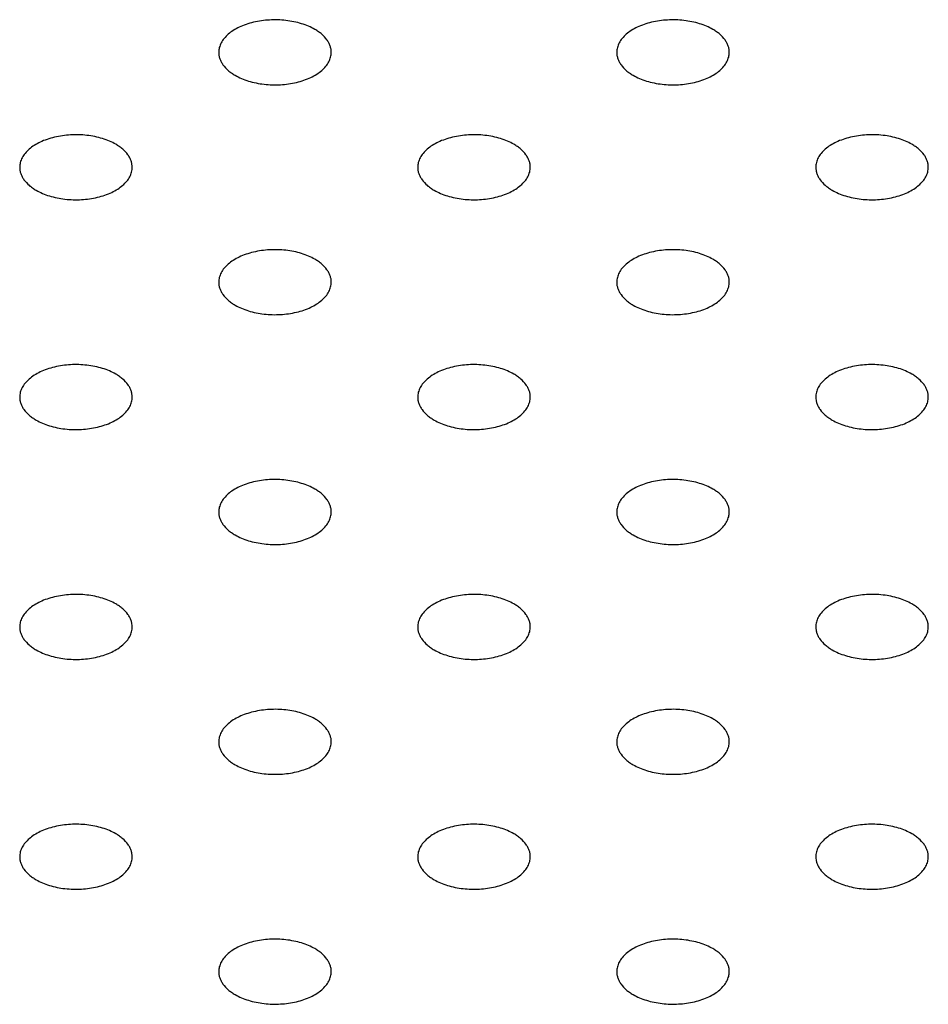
# Model space of a CAD drawing. Header units: inches. Extents: x 0 to 22, y 0 to 17.
# Tile 15 of 39: x 2.953 to 3.275, y 12.64 to 12.99. Entities that reach past the tile are written whole.
import ezdxf

# ---------------------------------------------------------------- set-up
doc = ezdxf.new("R2010")
doc.units = ezdxf.units.IN
doc.header["$LTSCALE"] = 1.21
doc.header["$MEASUREMENT"] = 0
doc.layers.get('0').update_dxf_attribs({"linetype": 'CONTINUOUS'})

msp = doc.modelspace()

# ---------------------------------------------------------------- linework, layer by layer
at = {"color": 7, "linetype": 'CONTINUOUS'}
for points, knots in [([(3.05749, 12.98623), (3.05677, 12.98664), (3.05523, 12.9874), (3.05274, 12.9883), (3.05006, 12.98898), (3.04626, 12.98959), (3.04141, 12.98972), (3.03665, 12.98905), (3.03309, 12.98803), (3.03069, 12.98706), (3.02855, 12.98589), (3.02672, 12.98456), (3.02525, 12.98308), (3.02417, 12.98149), (3.0235, 12.9798), (3.02334, 12.97863), (3.02334, 12.97806)], [0, 0, 0, 0, 0.06237, 0.128785, 0.198409, 0.270403, 0.417445, 0.561674, 0.630301, 0.695416, 0.756392, 0.812855, 0.864778, 0.912576, 0.957171, 1, 1, 1, 1]), ([(3.19891, 12.98623), (3.19819, 12.98664), (3.19665, 12.9874), (3.19417, 12.9883), (3.19148, 12.98898), (3.18769, 12.98959), (3.18283, 12.98972), (3.17807, 12.98905), (3.17451, 12.98803), (3.17211, 12.98706), (3.16997, 12.98589), (3.16815, 12.98456), (3.16667, 12.98308), (3.16559, 12.98149), (3.16492, 12.9798), (3.16477, 12.97863), (3.16477, 12.97806)], [0, 0, 0, 0, 0.06237, 0.128785, 0.198409, 0.270403, 0.417445, 0.561674, 0.630301, 0.695416, 0.756392, 0.812855, 0.864778, 0.912576, 0.957171, 1, 1, 1, 1]), ([(3.06334, 12.97806), (3.06334, 12.97844), (3.06328, 12.97921), (3.06298, 12.98034), (3.0625, 12.98145), (3.06158, 12.98291), (3.06032, 12.98425), (3.0588, 12.98542), (3.05794, 12.98597), (3.05749, 12.98623)], [0, 0, 0, 0, 0.108072, 0.218176, 0.332144, 0.451531, 0.710474, 0.851534, 1, 1, 1, 1]), ([(3.20477, 12.97806), (3.20477, 12.97844), (3.2047, 12.97921), (3.20441, 12.98034), (3.20392, 12.98145), (3.20301, 12.98291), (3.20174, 12.98425), (3.20022, 12.98542), (3.19936, 12.98597), (3.19891, 12.98623)], [0, 0, 0, 0, 0.108072, 0.218176, 0.332144, 0.451531, 0.710474, 0.851534, 1, 1, 1, 1]), ([(3.02334, 12.97806), (3.02334, 12.97768), (3.02341, 12.97692), (3.0237, 12.97579), (3.02419, 12.97468), (3.0251, 12.97321), (3.02637, 12.97188), (3.02789, 12.9707), (3.02875, 12.97016), (3.0292, 12.9699)], [0, 0, 0, 0, 0.108072, 0.218176, 0.332144, 0.451531, 0.710474, 0.851534, 1, 1, 1, 1]), ([(3.0292, 12.9699), (3.02992, 12.96948), (3.03146, 12.96872), (3.03394, 12.96782), (3.03663, 12.96714), (3.04042, 12.96654), (3.04528, 12.96641), (3.05004, 12.96708), (3.0536, 12.9681), (3.056, 12.96907), (3.05814, 12.97023), (3.05996, 12.97156), (3.06144, 12.97304), (3.06252, 12.97464), (3.06319, 12.97633), (3.06334, 12.97749), (3.06334, 12.97806)], [0, 0, 0, 0, 0.06237, 0.128785, 0.198409, 0.270403, 0.417445, 0.561674, 0.630301, 0.695416, 0.756392, 0.812855, 0.864778, 0.912576, 0.957171, 1, 1, 1, 1]), ([(3.16477, 12.97806), (3.16477, 12.97768), (3.16483, 12.97692), (3.16513, 12.97579), (3.16561, 12.97468), (3.16653, 12.97321), (3.16779, 12.97188), (3.16931, 12.9707), (3.17017, 12.97016), (3.17062, 12.9699)], [0, 0, 0, 0, 0.108072, 0.218176, 0.332144, 0.451531, 0.710474, 0.851534, 1, 1, 1, 1]), ([(3.17062, 12.9699), (3.17134, 12.96948), (3.17288, 12.96872), (3.17537, 12.96782), (3.17805, 12.96714), (3.18185, 12.96654), (3.1867, 12.96641), (3.19146, 12.96708), (3.19502, 12.9681), (3.19742, 12.96907), (3.19956, 12.97023), (3.20139, 12.97156), (3.20286, 12.97304), (3.20394, 12.97464), (3.20461, 12.97633), (3.20477, 12.97749), (3.20477, 12.97806)], [0, 0, 0, 0, 0.06237, 0.128785, 0.198409, 0.270403, 0.417445, 0.561674, 0.630301, 0.695416, 0.756392, 0.812855, 0.864778, 0.912576, 0.957171, 1, 1, 1, 1]), ([(2.98678, 12.9454), (2.98606, 12.94582), (2.98452, 12.94657), (2.98203, 12.94748), (2.97935, 12.94816), (2.97555, 12.94876), (2.9707, 12.94889), (2.96594, 12.94822), (2.96238, 12.9472), (2.95998, 12.94623), (2.95784, 12.94507), (2.95601, 12.94373), (2.95454, 12.94226), (2.95346, 12.94066), (2.95279, 12.93897), (2.95263, 12.9378), (2.95263, 12.93724)], [0, 0, 0, 0, 0.06237, 0.128785, 0.198409, 0.270403, 0.417445, 0.561674, 0.630301, 0.695416, 0.756392, 0.812855, 0.864778, 0.912576, 0.957171, 1, 1, 1, 1]), ([(3.1282, 12.9454), (3.12748, 12.94582), (3.12594, 12.94657), (3.12346, 12.94748), (3.12077, 12.94816), (3.11698, 12.94876), (3.11212, 12.94889), (3.10736, 12.94822), (3.1038, 12.9472), (3.1014, 12.94623), (3.09926, 12.94507), (3.09743, 12.94373), (3.09596, 12.94226), (3.09488, 12.94066), (3.09421, 12.93897), (3.09405, 12.9378), (3.09405, 12.93724)], [0, 0, 0, 0, 0.06237, 0.128785, 0.198409, 0.270403, 0.417445, 0.561674, 0.630301, 0.695416, 0.756392, 0.812855, 0.864778, 0.912576, 0.957171, 1, 1, 1, 1]), ([(3.26962, 12.9454), (3.2689, 12.94582), (3.26736, 12.94657), (3.26488, 12.94748), (3.26219, 12.94816), (3.2584, 12.94876), (3.25354, 12.94889), (3.24878, 12.94822), (3.24522, 12.9472), (3.24282, 12.94623), (3.24068, 12.94507), (3.23886, 12.94373), (3.23738, 12.94226), (3.2363, 12.94066), (3.23563, 12.93897), (3.23548, 12.9378), (3.23548, 12.93724)], [0, 0, 0, 0, 0.06237, 0.128785, 0.198409, 0.270403, 0.417445, 0.561674, 0.630301, 0.695416, 0.756392, 0.812855, 0.864778, 0.912576, 0.957171, 1, 1, 1, 1]), ([(2.99263, 12.93724), (2.99263, 12.93761), (2.99257, 12.93838), (2.99227, 12.93951), (2.99179, 12.94062), (2.99087, 12.94209), (2.98961, 12.94342), (2.98808, 12.9446), (2.98723, 12.94514), (2.98678, 12.9454)], [0, 0, 0, 0, 0.108072, 0.218176, 0.332144, 0.451531, 0.710474, 0.851534, 1, 1, 1, 1]), ([(3.13405, 12.93724), (3.13405, 12.93761), (3.13399, 12.93838), (3.1337, 12.93951), (3.13321, 12.94062), (3.13229, 12.94209), (3.13103, 12.94342), (3.12951, 12.9446), (3.12865, 12.94514), (3.1282, 12.9454)], [0, 0, 0, 0, 0.108072, 0.218176, 0.332144, 0.451531, 0.710474, 0.851534, 1, 1, 1, 1]), ([(3.27548, 12.93724), (3.27548, 12.93761), (3.27541, 12.93838), (3.27512, 12.93951), (3.27463, 12.94062), (3.27372, 12.94209), (3.27245, 12.94342), (3.27093, 12.9446), (3.27007, 12.94514), (3.26962, 12.9454)], [0, 0, 0, 0, 0.108072, 0.218176, 0.332144, 0.451531, 0.710474, 0.851534, 1, 1, 1, 1]), ([(2.95263, 12.93724), (2.95263, 12.93686), (2.9527, 12.93609), (2.95299, 12.93496), (2.95348, 12.93385), (2.95439, 12.93239), (2.95566, 12.93105), (2.95718, 12.92987), (2.95804, 12.92933), (2.95849, 12.92907)], [0, 0, 0, 0, 0.108072, 0.218176, 0.332144, 0.451531, 0.710474, 0.851534, 1, 1, 1, 1]), ([(2.95849, 12.92907), (2.95921, 12.92866), (2.96075, 12.9279), (2.96323, 12.927), (2.96592, 12.92631), (2.96971, 12.92571), (2.97457, 12.92558), (2.97933, 12.92625), (2.98289, 12.92727), (2.98529, 12.92824), (2.98743, 12.9294), (2.98925, 12.93074), (2.99073, 12.93222), (2.99181, 12.93381), (2.99248, 12.9355), (2.99263, 12.93667), (2.99263, 12.93724)], [0, 0, 0, 0, 0.06237, 0.128785, 0.198409, 0.270403, 0.417445, 0.561674, 0.630301, 0.695416, 0.756392, 0.812855, 0.864778, 0.912576, 0.957171, 1, 1, 1, 1]), ([(3.09405, 12.93724), (3.09405, 12.93686), (3.09412, 12.93609), (3.09441, 12.93496), (3.0949, 12.93385), (3.09582, 12.93239), (3.09708, 12.93105), (3.0986, 12.92987), (3.09946, 12.92933), (3.09991, 12.92907)], [0, 0, 0, 0, 0.108072, 0.218176, 0.332144, 0.451531, 0.710474, 0.851534, 1, 1, 1, 1]), ([(3.09991, 12.92907), (3.10063, 12.92866), (3.10217, 12.9279), (3.10465, 12.927), (3.10734, 12.92631), (3.11113, 12.92571), (3.11599, 12.92558), (3.12075, 12.92625), (3.12431, 12.92727), (3.12671, 12.92824), (3.12885, 12.9294), (3.13067, 12.93074), (3.13215, 12.93222), (3.13323, 12.93381), (3.1339, 12.9355), (3.13405, 12.93667), (3.13405, 12.93724)], [0, 0, 0, 0, 0.06237, 0.128785, 0.198409, 0.270403, 0.417445, 0.561674, 0.630301, 0.695416, 0.756392, 0.812855, 0.864778, 0.912576, 0.957171, 1, 1, 1, 1]), ([(3.23548, 12.93724), (3.23548, 12.93686), (3.23554, 12.93609), (3.23584, 12.93496), (3.23632, 12.93385), (3.23724, 12.93239), (3.2385, 12.93105), (3.24003, 12.92987), (3.24088, 12.92933), (3.24133, 12.92907)], [0, 0, 0, 0, 0.108072, 0.218176, 0.332144, 0.451531, 0.710474, 0.851534, 1, 1, 1, 1]), ([(3.24133, 12.92907), (3.24205, 12.92866), (3.24359, 12.9279), (3.24608, 12.927), (3.24876, 12.92631), (3.25256, 12.92571), (3.25741, 12.92558), (3.26217, 12.92625), (3.26573, 12.92727), (3.26813, 12.92824), (3.27027, 12.9294), (3.2721, 12.93074), (3.27357, 12.93222), (3.27465, 12.93381), (3.27532, 12.9355), (3.27548, 12.93667), (3.27548, 12.93724)], [0, 0, 0, 0, 0.06237, 0.128785, 0.198409, 0.270403, 0.417445, 0.561674, 0.630301, 0.695416, 0.756392, 0.812855, 0.864778, 0.912576, 0.957171, 1, 1, 1, 1]), ([(3.05749, 12.90457), (3.05677, 12.90499), (3.05523, 12.90575), (3.05274, 12.90665), (3.05006, 12.90733), (3.04626, 12.90793), (3.04141, 12.90806), (3.03665, 12.9074), (3.03309, 12.90637), (3.03069, 12.9054), (3.02855, 12.90424), (3.02672, 12.90291), (3.02525, 12.90143), (3.02417, 12.89983), (3.0235, 12.89814), (3.02334, 12.89698), (3.02334, 12.89641)], [0, 0, 0, 0, 0.06237, 0.128785, 0.198409, 0.270403, 0.417445, 0.561674, 0.630301, 0.695416, 0.756392, 0.812855, 0.864778, 0.912576, 0.957171, 1, 1, 1, 1]), ([(3.19891, 12.90457), (3.19819, 12.90499), (3.19665, 12.90575), (3.19417, 12.90665), (3.19148, 12.90733), (3.18769, 12.90793), (3.18283, 12.90806), (3.17807, 12.9074), (3.17451, 12.90637), (3.17211, 12.9054), (3.16997, 12.90424), (3.16815, 12.90291), (3.16667, 12.90143), (3.16559, 12.89983), (3.16492, 12.89814), (3.16477, 12.89698), (3.16477, 12.89641)], [0, 0, 0, 0, 0.06237, 0.128785, 0.198409, 0.270403, 0.417445, 0.561674, 0.630301, 0.695416, 0.756392, 0.812855, 0.864778, 0.912576, 0.957171, 1, 1, 1, 1]), ([(3.06334, 12.89641), (3.06334, 12.89679), (3.06328, 12.89755), (3.06298, 12.89868), (3.0625, 12.89979), (3.06158, 12.90126), (3.06032, 12.90259), (3.0588, 12.90377), (3.05794, 12.90431), (3.05749, 12.90457)], [0, 0, 0, 0, 0.108072, 0.218176, 0.332144, 0.451531, 0.710474, 0.851534, 1, 1, 1, 1]), ([(3.20477, 12.89641), (3.20477, 12.89679), (3.2047, 12.89755), (3.20441, 12.89868), (3.20392, 12.89979), (3.20301, 12.90126), (3.20174, 12.90259), (3.20022, 12.90377), (3.19936, 12.90431), (3.19891, 12.90457)], [0, 0, 0, 0, 0.108072, 0.218176, 0.332144, 0.451531, 0.710474, 0.851534, 1, 1, 1, 1]), ([(3.02334, 12.89641), (3.02334, 12.89603), (3.02341, 12.89526), (3.0237, 12.89413), (3.02419, 12.89302), (3.0251, 12.89156), (3.02637, 12.89022), (3.02789, 12.88905), (3.02875, 12.8885), (3.0292, 12.88824)], [0, 0, 0, 0, 0.108072, 0.218176, 0.332144, 0.451531, 0.710474, 0.851534, 1, 1, 1, 1]), ([(3.0292, 12.88824), (3.02992, 12.88783), (3.03146, 12.88707), (3.03394, 12.88617), (3.03663, 12.88549), (3.04042, 12.88489), (3.04528, 12.88475), (3.05004, 12.88542), (3.0536, 12.88644), (3.056, 12.88741), (3.05814, 12.88858), (3.05996, 12.88991), (3.06144, 12.89139), (3.06252, 12.89299), (3.06319, 12.89467), (3.06334, 12.89584), (3.06334, 12.89641)], [0, 0, 0, 0, 0.06237, 0.128785, 0.198409, 0.270403, 0.417445, 0.561674, 0.630301, 0.695416, 0.756392, 0.812855, 0.864778, 0.912576, 0.957171, 1, 1, 1, 1]), ([(3.16477, 12.89641), (3.16477, 12.89603), (3.16483, 12.89526), (3.16513, 12.89413), (3.16561, 12.89302), (3.16653, 12.89156), (3.16779, 12.89022), (3.16931, 12.88905), (3.17017, 12.8885), (3.17062, 12.88824)], [0, 0, 0, 0, 0.108072, 0.218176, 0.332144, 0.451531, 0.710474, 0.851534, 1, 1, 1, 1]), ([(3.17062, 12.88824), (3.17134, 12.88783), (3.17288, 12.88707), (3.17537, 12.88617), (3.17805, 12.88549), (3.18185, 12.88489), (3.1867, 12.88475), (3.19146, 12.88542), (3.19502, 12.88644), (3.19742, 12.88741), (3.19956, 12.88858), (3.20139, 12.88991), (3.20286, 12.89139), (3.20394, 12.89299), (3.20461, 12.89467), (3.20477, 12.89584), (3.20477, 12.89641)], [0, 0, 0, 0, 0.06237, 0.128785, 0.198409, 0.270403, 0.417445, 0.561674, 0.630301, 0.695416, 0.756392, 0.812855, 0.864778, 0.912576, 0.957171, 1, 1, 1, 1]), ([(2.98678, 12.86375), (2.98606, 12.86416), (2.98452, 12.86492), (2.98203, 12.86582), (2.97935, 12.8665), (2.97555, 12.8671), (2.9707, 12.86724), (2.96594, 12.86657), (2.96238, 12.86554), (2.95998, 12.86457), (2.95784, 12.86341), (2.95601, 12.86208), (2.95454, 12.8606), (2.95346, 12.859), (2.95279, 12.85732), (2.95263, 12.85615), (2.95263, 12.85558)], [0, 0, 0, 0, 0.06237, 0.128785, 0.198409, 0.270403, 0.417445, 0.561674, 0.630301, 0.695416, 0.756392, 0.812855, 0.864778, 0.912576, 0.957171, 1, 1, 1, 1]), ([(3.1282, 12.86375), (3.12748, 12.86416), (3.12594, 12.86492), (3.12346, 12.86582), (3.12077, 12.8665), (3.11698, 12.8671), (3.11212, 12.86724), (3.10736, 12.86657), (3.1038, 12.86554), (3.1014, 12.86457), (3.09926, 12.86341), (3.09743, 12.86208), (3.09596, 12.8606), (3.09488, 12.859), (3.09421, 12.85732), (3.09405, 12.85615), (3.09405, 12.85558)], [0, 0, 0, 0, 0.06237, 0.128785, 0.198409, 0.270403, 0.417445, 0.561674, 0.630301, 0.695416, 0.756392, 0.812855, 0.864778, 0.912576, 0.957171, 1, 1, 1, 1]), ([(3.26962, 12.86375), (3.2689, 12.86416), (3.26736, 12.86492), (3.26488, 12.86582), (3.26219, 12.8665), (3.2584, 12.8671), (3.25354, 12.86724), (3.24878, 12.86657), (3.24522, 12.86554), (3.24282, 12.86457), (3.24068, 12.86341), (3.23886, 12.86208), (3.23738, 12.8606), (3.2363, 12.859), (3.23563, 12.85732), (3.23548, 12.85615), (3.23548, 12.85558)], [0, 0, 0, 0, 0.06237, 0.128785, 0.198409, 0.270403, 0.417445, 0.561674, 0.630301, 0.695416, 0.756392, 0.812855, 0.864778, 0.912576, 0.957171, 1, 1, 1, 1]), ([(2.99263, 12.85558), (2.99263, 12.85596), (2.99257, 12.85673), (2.99227, 12.85786), (2.99179, 12.85896), (2.99087, 12.86043), (2.98961, 12.86176), (2.98808, 12.86294), (2.98723, 12.86349), (2.98678, 12.86375)], [0, 0, 0, 0, 0.108072, 0.218176, 0.332144, 0.451531, 0.710474, 0.851534, 1, 1, 1, 1]), ([(3.13405, 12.85558), (3.13405, 12.85596), (3.13399, 12.85673), (3.1337, 12.85786), (3.13321, 12.85896), (3.13229, 12.86043), (3.13103, 12.86176), (3.12951, 12.86294), (3.12865, 12.86349), (3.1282, 12.86375)], [0, 0, 0, 0, 0.108072, 0.218176, 0.332144, 0.451531, 0.710474, 0.851534, 1, 1, 1, 1]), ([(3.27548, 12.85558), (3.27548, 12.85596), (3.27541, 12.85673), (3.27512, 12.85786), (3.27463, 12.85896), (3.27372, 12.86043), (3.27245, 12.86176), (3.27093, 12.86294), (3.27007, 12.86349), (3.26962, 12.86375)], [0, 0, 0, 0, 0.108072, 0.218176, 0.332144, 0.451531, 0.710474, 0.851534, 1, 1, 1, 1]), ([(2.95263, 12.85558), (2.95263, 12.8552), (2.9527, 12.85444), (2.95299, 12.8533), (2.95348, 12.8522), (2.95439, 12.85073), (2.95566, 12.8494), (2.95718, 12.84822), (2.95804, 12.84768), (2.95849, 12.84742)], [0, 0, 0, 0, 0.108072, 0.218176, 0.332144, 0.451531, 0.710474, 0.851534, 1, 1, 1, 1]), ([(2.95849, 12.84742), (2.95921, 12.847), (2.96075, 12.84624), (2.96323, 12.84534), (2.96592, 12.84466), (2.96971, 12.84406), (2.97457, 12.84392), (2.97933, 12.84459), (2.98289, 12.84562), (2.98529, 12.84659), (2.98743, 12.84775), (2.98925, 12.84908), (2.99073, 12.85056), (2.99181, 12.85216), (2.99248, 12.85384), (2.99263, 12.85501), (2.99263, 12.85558)], [0, 0, 0, 0, 0.06237, 0.128785, 0.198409, 0.270403, 0.417445, 0.561674, 0.630301, 0.695416, 0.756392, 0.812855, 0.864778, 0.912576, 0.957171, 1, 1, 1, 1]), ([(3.09405, 12.85558), (3.09405, 12.8552), (3.09412, 12.85444), (3.09441, 12.8533), (3.0949, 12.8522), (3.09582, 12.85073), (3.09708, 12.8494), (3.0986, 12.84822), (3.09946, 12.84768), (3.09991, 12.84742)], [0, 0, 0, 0, 0.108072, 0.218176, 0.332144, 0.451531, 0.710474, 0.851534, 1, 1, 1, 1]), ([(3.09991, 12.84742), (3.10063, 12.847), (3.10217, 12.84624), (3.10465, 12.84534), (3.10734, 12.84466), (3.11113, 12.84406), (3.11599, 12.84392), (3.12075, 12.84459), (3.12431, 12.84562), (3.12671, 12.84659), (3.12885, 12.84775), (3.13067, 12.84908), (3.13215, 12.85056), (3.13323, 12.85216), (3.1339, 12.85384), (3.13405, 12.85501), (3.13405, 12.85558)], [0, 0, 0, 0, 0.06237, 0.128785, 0.198409, 0.270403, 0.417445, 0.561674, 0.630301, 0.695416, 0.756392, 0.812855, 0.864778, 0.912576, 0.957171, 1, 1, 1, 1]), ([(3.23548, 12.85558), (3.23548, 12.8552), (3.23554, 12.85444), (3.23584, 12.8533), (3.23632, 12.8522), (3.23724, 12.85073), (3.2385, 12.8494), (3.24003, 12.84822), (3.24088, 12.84768), (3.24133, 12.84742)], [0, 0, 0, 0, 0.108072, 0.218176, 0.332144, 0.451531, 0.710474, 0.851534, 1, 1, 1, 1]), ([(3.24133, 12.84742), (3.24205, 12.847), (3.24359, 12.84624), (3.24608, 12.84534), (3.24876, 12.84466), (3.25256, 12.84406), (3.25741, 12.84392), (3.26217, 12.84459), (3.26573, 12.84562), (3.26813, 12.84659), (3.27027, 12.84775), (3.2721, 12.84908), (3.27357, 12.85056), (3.27465, 12.85216), (3.27532, 12.85384), (3.27548, 12.85501), (3.27548, 12.85558)], [0, 0, 0, 0, 0.06237, 0.128785, 0.198409, 0.270403, 0.417445, 0.561674, 0.630301, 0.695416, 0.756392, 0.812855, 0.864778, 0.912576, 0.957171, 1, 1, 1, 1]), ([(3.05749, 12.82292), (3.05677, 12.82333), (3.05523, 12.82409), (3.05274, 12.82499), (3.05006, 12.82567), (3.04626, 12.82628), (3.04141, 12.82641), (3.03665, 12.82574), (3.03309, 12.82472), (3.03069, 12.82375), (3.02855, 12.82258), (3.02672, 12.82125), (3.02525, 12.81977), (3.02417, 12.81818), (3.0235, 12.81649), (3.02334, 12.81532), (3.02334, 12.81475)], [0, 0, 0, 0, 0.06237, 0.128785, 0.198409, 0.270403, 0.417445, 0.561674, 0.630301, 0.695416, 0.756392, 0.812855, 0.864778, 0.912576, 0.957171, 1, 1, 1, 1]), ([(3.19891, 12.82292), (3.19819, 12.82333), (3.19665, 12.82409), (3.19417, 12.82499), (3.19148, 12.82567), (3.18769, 12.82628), (3.18283, 12.82641), (3.17807, 12.82574), (3.17451, 12.82472), (3.17211, 12.82375), (3.16997, 12.82258), (3.16815, 12.82125), (3.16667, 12.81977), (3.16559, 12.81818), (3.16492, 12.81649), (3.16477, 12.81532), (3.16477, 12.81475)], [0, 0, 0, 0, 0.06237, 0.128785, 0.198409, 0.270403, 0.417445, 0.561674, 0.630301, 0.695416, 0.756392, 0.812855, 0.864778, 0.912576, 0.957171, 1, 1, 1, 1]), ([(3.06334, 12.81475), (3.06334, 12.81513), (3.06328, 12.8159), (3.06298, 12.81703), (3.0625, 12.81814), (3.06158, 12.8196), (3.06032, 12.82094), (3.0588, 12.82211), (3.05794, 12.82266), (3.05749, 12.82292)], [0, 0, 0, 0, 0.108072, 0.218176, 0.332144, 0.451531, 0.710474, 0.851534, 1, 1, 1, 1]), ([(3.20477, 12.81475), (3.20477, 12.81513), (3.2047, 12.8159), (3.20441, 12.81703), (3.20392, 12.81814), (3.20301, 12.8196), (3.20174, 12.82094), (3.20022, 12.82211), (3.19936, 12.82266), (3.19891, 12.82292)], [0, 0, 0, 0, 0.108072, 0.218176, 0.332144, 0.451531, 0.710474, 0.851534, 1, 1, 1, 1]), ([(3.02334, 12.81475), (3.02334, 12.81437), (3.02341, 12.81361), (3.0237, 12.81248), (3.02419, 12.81137), (3.0251, 12.8099), (3.02637, 12.80857), (3.02789, 12.80739), (3.02875, 12.80685), (3.0292, 12.80659)], [0, 0, 0, 0, 0.108072, 0.218176, 0.332144, 0.451531, 0.710474, 0.851534, 1, 1, 1, 1]), ([(3.0292, 12.80659), (3.02992, 12.80617), (3.03146, 12.80541), (3.03394, 12.80451), (3.03663, 12.80383), (3.04042, 12.80323), (3.04528, 12.8031), (3.05004, 12.80377), (3.0536, 12.80479), (3.056, 12.80576), (3.05814, 12.80692), (3.05996, 12.80825), (3.06144, 12.80973), (3.06252, 12.81133), (3.06319, 12.81302), (3.06334, 12.81418), (3.06334, 12.81475)], [0, 0, 0, 0, 0.06237, 0.128785, 0.198409, 0.270403, 0.417445, 0.561674, 0.630301, 0.695416, 0.756392, 0.812855, 0.864778, 0.912576, 0.957171, 1, 1, 1, 1]), ([(3.16477, 12.81475), (3.16477, 12.81437), (3.16483, 12.81361), (3.16513, 12.81248), (3.16561, 12.81137), (3.16653, 12.8099), (3.16779, 12.80857), (3.16931, 12.80739), (3.17017, 12.80685), (3.17062, 12.80659)], [0, 0, 0, 0, 0.108072, 0.218176, 0.332144, 0.451531, 0.710474, 0.851534, 1, 1, 1, 1]), ([(3.17062, 12.80659), (3.17134, 12.80617), (3.17288, 12.80541), (3.17537, 12.80451), (3.17805, 12.80383), (3.18185, 12.80323), (3.1867, 12.8031), (3.19146, 12.80377), (3.19502, 12.80479), (3.19742, 12.80576), (3.19956, 12.80692), (3.20139, 12.80825), (3.20286, 12.80973), (3.20394, 12.81133), (3.20461, 12.81302), (3.20477, 12.81418), (3.20477, 12.81475)], [0, 0, 0, 0, 0.06237, 0.128785, 0.198409, 0.270403, 0.417445, 0.561674, 0.630301, 0.695416, 0.756392, 0.812855, 0.864778, 0.912576, 0.957171, 1, 1, 1, 1]), ([(2.98678, 12.78209), (2.98606, 12.78251), (2.98452, 12.78326), (2.98203, 12.78417), (2.97935, 12.78485), (2.97555, 12.78545), (2.9707, 12.78558), (2.96594, 12.78491), (2.96238, 12.78389), (2.95998, 12.78292), (2.95784, 12.78176), (2.95601, 12.78042), (2.95454, 12.77895), (2.95346, 12.77735), (2.95279, 12.77566), (2.95263, 12.7745), (2.95263, 12.77393)], [0, 0, 0, 0, 0.06237, 0.128785, 0.198409, 0.270403, 0.417445, 0.561674, 0.630301, 0.695416, 0.756392, 0.812855, 0.864778, 0.912576, 0.957171, 1, 1, 1, 1]), ([(3.1282, 12.78209), (3.12748, 12.78251), (3.12594, 12.78326), (3.12346, 12.78417), (3.12077, 12.78485), (3.11698, 12.78545), (3.11212, 12.78558), (3.10736, 12.78491), (3.1038, 12.78389), (3.1014, 12.78292), (3.09926, 12.78176), (3.09743, 12.78042), (3.09596, 12.77895), (3.09488, 12.77735), (3.09421, 12.77566), (3.09405, 12.7745), (3.09405, 12.77393)], [0, 0, 0, 0, 0.06237, 0.128785, 0.198409, 0.270403, 0.417445, 0.561674, 0.630301, 0.695416, 0.756392, 0.812855, 0.864778, 0.912576, 0.957171, 1, 1, 1, 1]), ([(3.26962, 12.78209), (3.2689, 12.78251), (3.26736, 12.78326), (3.26488, 12.78417), (3.26219, 12.78485), (3.2584, 12.78545), (3.25354, 12.78558), (3.24878, 12.78491), (3.24522, 12.78389), (3.24282, 12.78292), (3.24068, 12.78176), (3.23886, 12.78042), (3.23738, 12.77895), (3.2363, 12.77735), (3.23563, 12.77566), (3.23548, 12.7745), (3.23548, 12.77393)], [0, 0, 0, 0, 0.06237, 0.128785, 0.198409, 0.270403, 0.417445, 0.561674, 0.630301, 0.695416, 0.756392, 0.812855, 0.864778, 0.912576, 0.957171, 1, 1, 1, 1]), ([(2.99263, 12.77393), (2.99263, 12.7743), (2.99257, 12.77507), (2.99227, 12.7762), (2.99179, 12.77731), (2.99087, 12.77878), (2.98961, 12.78011), (2.98808, 12.78129), (2.98723, 12.78183), (2.98678, 12.78209)], [0, 0, 0, 0, 0.108072, 0.218176, 0.332144, 0.451531, 0.710474, 0.851534, 1, 1, 1, 1]), ([(3.13405, 12.77393), (3.13405, 12.7743), (3.13399, 12.77507), (3.1337, 12.7762), (3.13321, 12.77731), (3.13229, 12.77878), (3.13103, 12.78011), (3.12951, 12.78129), (3.12865, 12.78183), (3.1282, 12.78209)], [0, 0, 0, 0, 0.108072, 0.218176, 0.332144, 0.451531, 0.710474, 0.851534, 1, 1, 1, 1]), ([(3.27548, 12.77393), (3.27548, 12.7743), (3.27541, 12.77507), (3.27512, 12.7762), (3.27463, 12.77731), (3.27372, 12.77878), (3.27245, 12.78011), (3.27093, 12.78129), (3.27007, 12.78183), (3.26962, 12.78209)], [0, 0, 0, 0, 0.108072, 0.218176, 0.332144, 0.451531, 0.710474, 0.851534, 1, 1, 1, 1]), ([(2.95263, 12.77393), (2.95263, 12.77355), (2.9527, 12.77278), (2.95299, 12.77165), (2.95348, 12.77054), (2.95439, 12.76908), (2.95566, 12.76774), (2.95718, 12.76656), (2.95804, 12.76602), (2.95849, 12.76576)], [0, 0, 0, 0, 0.108072, 0.218176, 0.332144, 0.451531, 0.710474, 0.851534, 1, 1, 1, 1]), ([(2.95849, 12.76576), (2.95921, 12.76535), (2.96075, 12.76459), (2.96323, 12.76369), (2.96592, 12.763), (2.96971, 12.7624), (2.97457, 12.76227), (2.97933, 12.76294), (2.98289, 12.76396), (2.98529, 12.76493), (2.98743, 12.76609), (2.98925, 12.76743), (2.99073, 12.76891), (2.99181, 12.7705), (2.99248, 12.77219), (2.99263, 12.77336), (2.99263, 12.77393)], [0, 0, 0, 0, 0.06237, 0.128785, 0.198409, 0.270403, 0.417445, 0.561674, 0.630301, 0.695416, 0.756392, 0.812855, 0.864778, 0.912576, 0.957171, 1, 1, 1, 1]), ([(3.09405, 12.77393), (3.09405, 12.77355), (3.09412, 12.77278), (3.09441, 12.77165), (3.0949, 12.77054), (3.09582, 12.76908), (3.09708, 12.76774), (3.0986, 12.76656), (3.09946, 12.76602), (3.09991, 12.76576)], [0, 0, 0, 0, 0.108072, 0.218176, 0.332144, 0.451531, 0.710474, 0.851534, 1, 1, 1, 1]), ([(3.09991, 12.76576), (3.10063, 12.76535), (3.10217, 12.76459), (3.10465, 12.76369), (3.10734, 12.763), (3.11113, 12.7624), (3.11599, 12.76227), (3.12075, 12.76294), (3.12431, 12.76396), (3.12671, 12.76493), (3.12885, 12.76609), (3.13067, 12.76743), (3.13215, 12.76891), (3.13323, 12.7705), (3.1339, 12.77219), (3.13405, 12.77336), (3.13405, 12.77393)], [0, 0, 0, 0, 0.06237, 0.128785, 0.198409, 0.270403, 0.417445, 0.561674, 0.630301, 0.695416, 0.756392, 0.812855, 0.864778, 0.912576, 0.957171, 1, 1, 1, 1]), ([(3.23548, 12.77393), (3.23548, 12.77355), (3.23554, 12.77278), (3.23584, 12.77165), (3.23632, 12.77054), (3.23724, 12.76908), (3.2385, 12.76774), (3.24003, 12.76656), (3.24088, 12.76602), (3.24133, 12.76576)], [0, 0, 0, 0, 0.108072, 0.218176, 0.332144, 0.451531, 0.710474, 0.851534, 1, 1, 1, 1]), ([(3.24133, 12.76576), (3.24205, 12.76535), (3.24359, 12.76459), (3.24608, 12.76369), (3.24876, 12.763), (3.25256, 12.7624), (3.25741, 12.76227), (3.26217, 12.76294), (3.26573, 12.76396), (3.26813, 12.76493), (3.27027, 12.76609), (3.2721, 12.76743), (3.27357, 12.76891), (3.27465, 12.7705), (3.27532, 12.77219), (3.27548, 12.77336), (3.27548, 12.77393)], [0, 0, 0, 0, 0.06237, 0.128785, 0.198409, 0.270403, 0.417445, 0.561674, 0.630301, 0.695416, 0.756392, 0.812855, 0.864778, 0.912576, 0.957171, 1, 1, 1, 1]), ([(3.05749, 12.74126), (3.05677, 12.74168), (3.05523, 12.74244), (3.05274, 12.74334), (3.05006, 12.74402), (3.04626, 12.74462), (3.04141, 12.74475), (3.03665, 12.74409), (3.03309, 12.74306), (3.03069, 12.74209), (3.02855, 12.74093), (3.02672, 12.7396), (3.02525, 12.73812), (3.02417, 12.73652), (3.0235, 12.73483), (3.02334, 12.73367), (3.02334, 12.7331)], [0, 0, 0, 0, 0.06237, 0.128785, 0.198409, 0.270403, 0.417445, 0.561674, 0.630301, 0.695416, 0.756392, 0.812855, 0.864778, 0.912576, 0.957171, 1, 1, 1, 1]), ([(3.19891, 12.74126), (3.19819, 12.74168), (3.19665, 12.74244), (3.19417, 12.74334), (3.19148, 12.74402), (3.18769, 12.74462), (3.18283, 12.74475), (3.17807, 12.74409), (3.17451, 12.74306), (3.17211, 12.74209), (3.16997, 12.74093), (3.16815, 12.7396), (3.16667, 12.73812), (3.16559, 12.73652), (3.16492, 12.73483), (3.16477, 12.73367), (3.16477, 12.7331)], [0, 0, 0, 0, 0.06237, 0.128785, 0.198409, 0.270403, 0.417445, 0.561674, 0.630301, 0.695416, 0.756392, 0.812855, 0.864778, 0.912576, 0.957171, 1, 1, 1, 1]), ([(3.06334, 12.7331), (3.06334, 12.73348), (3.06328, 12.73424), (3.06298, 12.73537), (3.0625, 12.73648), (3.06158, 12.73795), (3.06032, 12.73928), (3.0588, 12.74046), (3.05794, 12.741), (3.05749, 12.74126)], [0, 0, 0, 0, 0.108072, 0.218176, 0.332144, 0.451531, 0.710474, 0.851534, 1, 1, 1, 1]), ([(3.20477, 12.7331), (3.20477, 12.73348), (3.2047, 12.73424), (3.20441, 12.73537), (3.20392, 12.73648), (3.20301, 12.73795), (3.20174, 12.73928), (3.20022, 12.74046), (3.19936, 12.741), (3.19891, 12.74126)], [0, 0, 0, 0, 0.108072, 0.218176, 0.332144, 0.451531, 0.710474, 0.851534, 1, 1, 1, 1]), ([(3.02334, 12.7331), (3.02334, 12.73272), (3.02341, 12.73195), (3.0237, 12.73082), (3.02419, 12.72972), (3.0251, 12.72825), (3.02637, 12.72691), (3.02789, 12.72574), (3.02875, 12.72519), (3.0292, 12.72493)], [0, 0, 0, 0, 0.108072, 0.218176, 0.332144, 0.451531, 0.710474, 0.851534, 1, 1, 1, 1]), ([(3.0292, 12.72493), (3.02992, 12.72452), (3.03146, 12.72376), (3.03394, 12.72286), (3.03663, 12.72218), (3.04042, 12.72158), (3.04528, 12.72144), (3.05004, 12.72211), (3.0536, 12.72313), (3.056, 12.7241), (3.05814, 12.72527), (3.05996, 12.7266), (3.06144, 12.72808), (3.06252, 12.72968), (3.06319, 12.73136), (3.06334, 12.73253), (3.06334, 12.7331)], [0, 0, 0, 0, 0.06237, 0.128785, 0.198409, 0.270403, 0.417445, 0.561674, 0.630301, 0.695416, 0.756392, 0.812855, 0.864778, 0.912576, 0.957171, 1, 1, 1, 1]), ([(3.16477, 12.7331), (3.16477, 12.73272), (3.16483, 12.73195), (3.16513, 12.73082), (3.16561, 12.72972), (3.16653, 12.72825), (3.16779, 12.72691), (3.16931, 12.72574), (3.17017, 12.72519), (3.17062, 12.72493)], [0, 0, 0, 0, 0.108072, 0.218176, 0.332144, 0.451531, 0.710474, 0.851534, 1, 1, 1, 1]), ([(3.17062, 12.72493), (3.17134, 12.72452), (3.17288, 12.72376), (3.17537, 12.72286), (3.17805, 12.72218), (3.18185, 12.72158), (3.1867, 12.72144), (3.19146, 12.72211), (3.19502, 12.72313), (3.19742, 12.7241), (3.19956, 12.72527), (3.20139, 12.7266), (3.20286, 12.72808), (3.20394, 12.72968), (3.20461, 12.73136), (3.20477, 12.73253), (3.20477, 12.7331)], [0, 0, 0, 0, 0.06237, 0.128785, 0.198409, 0.270403, 0.417445, 0.561674, 0.630301, 0.695416, 0.756392, 0.812855, 0.864778, 0.912576, 0.957171, 1, 1, 1, 1]), ([(2.98678, 12.70044), (2.98606, 12.70085), (2.98452, 12.70161), (2.98203, 12.70251), (2.97935, 12.70319), (2.97555, 12.70379), (2.9707, 12.70393), (2.96594, 12.70326), (2.96238, 12.70223), (2.95998, 12.70126), (2.95784, 12.7001), (2.95601, 12.69877), (2.95454, 12.69729), (2.95346, 12.69569), (2.95279, 12.69401), (2.95263, 12.69284), (2.95263, 12.69227)], [0, 0, 0, 0, 0.06237, 0.128785, 0.198409, 0.270403, 0.417445, 0.561674, 0.630301, 0.695416, 0.756392, 0.812855, 0.864778, 0.912576, 0.957171, 1, 1, 1, 1]), ([(3.1282, 12.70044), (3.12748, 12.70085), (3.12594, 12.70161), (3.12346, 12.70251), (3.12077, 12.70319), (3.11698, 12.70379), (3.11212, 12.70393), (3.10736, 12.70326), (3.1038, 12.70223), (3.1014, 12.70126), (3.09926, 12.7001), (3.09743, 12.69877), (3.09596, 12.69729), (3.09488, 12.69569), (3.09421, 12.69401), (3.09405, 12.69284), (3.09405, 12.69227)], [0, 0, 0, 0, 0.06237, 0.128785, 0.198409, 0.270403, 0.417445, 0.561674, 0.630301, 0.695416, 0.756392, 0.812855, 0.864778, 0.912576, 0.957171, 1, 1, 1, 1]), ([(3.26962, 12.70044), (3.2689, 12.70085), (3.26736, 12.70161), (3.26488, 12.70251), (3.26219, 12.70319), (3.2584, 12.70379), (3.25354, 12.70393), (3.24878, 12.70326), (3.24522, 12.70223), (3.24282, 12.70126), (3.24068, 12.7001), (3.23886, 12.69877), (3.23738, 12.69729), (3.2363, 12.69569), (3.23563, 12.69401), (3.23548, 12.69284), (3.23548, 12.69227)], [0, 0, 0, 0, 0.06237, 0.128785, 0.198409, 0.270403, 0.417445, 0.561674, 0.630301, 0.695416, 0.756392, 0.812855, 0.864778, 0.912576, 0.957171, 1, 1, 1, 1]), ([(2.99263, 12.69227), (2.99263, 12.69265), (2.99257, 12.69342), (2.99227, 12.69455), (2.99179, 12.69565), (2.99087, 12.69712), (2.98961, 12.69845), (2.98808, 12.69963), (2.98723, 12.70018), (2.98678, 12.70044)], [0, 0, 0, 0, 0.108072, 0.218176, 0.332144, 0.451531, 0.710474, 0.851534, 1, 1, 1, 1]), ([(3.13405, 12.69227), (3.13405, 12.69265), (3.13399, 12.69342), (3.1337, 12.69455), (3.13321, 12.69565), (3.13229, 12.69712), (3.13103, 12.69845), (3.12951, 12.69963), (3.12865, 12.70018), (3.1282, 12.70044)], [0, 0, 0, 0, 0.108072, 0.218176, 0.332144, 0.451531, 0.710474, 0.851534, 1, 1, 1, 1]), ([(3.27548, 12.69227), (3.27548, 12.69265), (3.27541, 12.69342), (3.27512, 12.69455), (3.27463, 12.69565), (3.27372, 12.69712), (3.27245, 12.69845), (3.27093, 12.69963), (3.27007, 12.70018), (3.26962, 12.70044)], [0, 0, 0, 0, 0.108072, 0.218176, 0.332144, 0.451531, 0.710474, 0.851534, 1, 1, 1, 1]), ([(2.95263, 12.69227), (2.95263, 12.69189), (2.9527, 12.69113), (2.95299, 12.68999), (2.95348, 12.68889), (2.95439, 12.68742), (2.95566, 12.68609), (2.95718, 12.68491), (2.95804, 12.68437), (2.95849, 12.68411)], [0, 0, 0, 0, 0.108072, 0.218176, 0.332144, 0.451531, 0.710474, 0.851534, 1, 1, 1, 1]), ([(2.95849, 12.68411), (2.95921, 12.68369), (2.96075, 12.68293), (2.96323, 12.68203), (2.96592, 12.68135), (2.96971, 12.68075), (2.97457, 12.68061), (2.97933, 12.68128), (2.98289, 12.68231), (2.98529, 12.68328), (2.98743, 12.68444), (2.98925, 12.68577), (2.99073, 12.68725), (2.99181, 12.68885), (2.99248, 12.69053), (2.99263, 12.6917), (2.99263, 12.69227)], [0, 0, 0, 0, 0.06237, 0.128785, 0.198409, 0.270403, 0.417445, 0.561674, 0.630301, 0.695416, 0.756392, 0.812855, 0.864778, 0.912576, 0.957171, 1, 1, 1, 1]), ([(3.09405, 12.69227), (3.09405, 12.69189), (3.09412, 12.69113), (3.09441, 12.68999), (3.0949, 12.68889), (3.09582, 12.68742), (3.09708, 12.68609), (3.0986, 12.68491), (3.09946, 12.68437), (3.09991, 12.68411)], [0, 0, 0, 0, 0.108072, 0.218176, 0.332144, 0.451531, 0.710474, 0.851534, 1, 1, 1, 1]), ([(3.09991, 12.68411), (3.10063, 12.68369), (3.10217, 12.68293), (3.10465, 12.68203), (3.10734, 12.68135), (3.11113, 12.68075), (3.11599, 12.68061), (3.12075, 12.68128), (3.12431, 12.68231), (3.12671, 12.68328), (3.12885, 12.68444), (3.13067, 12.68577), (3.13215, 12.68725), (3.13323, 12.68885), (3.1339, 12.69053), (3.13405, 12.6917), (3.13405, 12.69227)], [0, 0, 0, 0, 0.06237, 0.128785, 0.198409, 0.270403, 0.417445, 0.561674, 0.630301, 0.695416, 0.756392, 0.812855, 0.864778, 0.912576, 0.957171, 1, 1, 1, 1]), ([(3.23548, 12.69227), (3.23548, 12.69189), (3.23554, 12.69113), (3.23584, 12.68999), (3.23632, 12.68889), (3.23724, 12.68742), (3.2385, 12.68609), (3.24003, 12.68491), (3.24088, 12.68437), (3.24133, 12.68411)], [0, 0, 0, 0, 0.108072, 0.218176, 0.332144, 0.451531, 0.710474, 0.851534, 1, 1, 1, 1]), ([(3.24133, 12.68411), (3.24205, 12.68369), (3.24359, 12.68293), (3.24608, 12.68203), (3.24876, 12.68135), (3.25256, 12.68075), (3.25741, 12.68061), (3.26217, 12.68128), (3.26573, 12.68231), (3.26813, 12.68328), (3.27027, 12.68444), (3.2721, 12.68577), (3.27357, 12.68725), (3.27465, 12.68885), (3.27532, 12.69053), (3.27548, 12.6917), (3.27548, 12.69227)], [0, 0, 0, 0, 0.06237, 0.128785, 0.198409, 0.270403, 0.417445, 0.561674, 0.630301, 0.695416, 0.756392, 0.812855, 0.864778, 0.912576, 0.957171, 1, 1, 1, 1]), ([(3.05749, 12.65961), (3.05677, 12.66002), (3.05523, 12.66078), (3.05274, 12.66168), (3.05006, 12.66236), (3.04626, 12.66297), (3.04141, 12.6631), (3.03665, 12.66243), (3.03309, 12.66141), (3.03069, 12.66044), (3.02855, 12.65927), (3.02672, 12.65794), (3.02525, 12.65646), (3.02417, 12.65487), (3.0235, 12.65318), (3.02334, 12.65201), (3.02334, 12.65144)], [0, 0, 0, 0, 0.06237, 0.128785, 0.198409, 0.270403, 0.417445, 0.561674, 0.630301, 0.695416, 0.756392, 0.812855, 0.864778, 0.912576, 0.957171, 1, 1, 1, 1]), ([(3.19891, 12.65961), (3.19819, 12.66002), (3.19665, 12.66078), (3.19417, 12.66168), (3.19148, 12.66236), (3.18769, 12.66297), (3.18283, 12.6631), (3.17807, 12.66243), (3.17451, 12.66141), (3.17211, 12.66044), (3.16997, 12.65927), (3.16815, 12.65794), (3.16667, 12.65646), (3.16559, 12.65487), (3.16492, 12.65318), (3.16477, 12.65201), (3.16477, 12.65144)], [0, 0, 0, 0, 0.06237, 0.128785, 0.198409, 0.270403, 0.417445, 0.561674, 0.630301, 0.695416, 0.756392, 0.812855, 0.864778, 0.912576, 0.957171, 1, 1, 1, 1]), ([(3.06334, 12.65144), (3.06334, 12.65182), (3.06328, 12.65259), (3.06298, 12.65372), (3.0625, 12.65483), (3.06158, 12.65629), (3.06032, 12.65763), (3.0588, 12.6588), (3.05794, 12.65935), (3.05749, 12.65961)], [0, 0, 0, 0, 0.108072, 0.218176, 0.332144, 0.451531, 0.710474, 0.851534, 1, 1, 1, 1]), ([(3.20477, 12.65144), (3.20477, 12.65182), (3.2047, 12.65259), (3.20441, 12.65372), (3.20392, 12.65483), (3.20301, 12.65629), (3.20174, 12.65763), (3.20022, 12.6588), (3.19936, 12.65935), (3.19891, 12.65961)], [0, 0, 0, 0, 0.108072, 0.218176, 0.332144, 0.451531, 0.710474, 0.851534, 1, 1, 1, 1]), ([(3.02334, 12.65144), (3.02334, 12.65106), (3.02341, 12.6503), (3.0237, 12.64917), (3.02419, 12.64806), (3.0251, 12.64659), (3.02637, 12.64526), (3.02789, 12.64408), (3.02875, 12.64354), (3.0292, 12.64328)], [0, 0, 0, 0, 0.108072, 0.218176, 0.332144, 0.451531, 0.710474, 0.851534, 1, 1, 1, 1]), ([(3.0292, 12.64328), (3.02992, 12.64286), (3.03146, 12.6421), (3.03394, 12.6412), (3.03663, 12.64052), (3.04042, 12.63992), (3.04528, 12.63979), (3.05004, 12.64046), (3.0536, 12.64148), (3.056, 12.64245), (3.05814, 12.64361), (3.05996, 12.64495), (3.06144, 12.64642), (3.06252, 12.64802), (3.06319, 12.64971), (3.06334, 12.65087), (3.06334, 12.65144)], [0, 0, 0, 0, 0.06237, 0.128785, 0.198409, 0.270403, 0.417445, 0.561674, 0.630301, 0.695416, 0.756392, 0.812855, 0.864778, 0.912576, 0.957171, 1, 1, 1, 1]), ([(3.16477, 12.65144), (3.16477, 12.65106), (3.16483, 12.6503), (3.16513, 12.64917), (3.16561, 12.64806), (3.16653, 12.64659), (3.16779, 12.64526), (3.16931, 12.64408), (3.17017, 12.64354), (3.17062, 12.64328)], [0, 0, 0, 0, 0.108072, 0.218176, 0.332144, 0.451531, 0.710474, 0.851534, 1, 1, 1, 1]), ([(3.17062, 12.64328), (3.17134, 12.64286), (3.17288, 12.6421), (3.17537, 12.6412), (3.17805, 12.64052), (3.18185, 12.63992), (3.1867, 12.63979), (3.19146, 12.64046), (3.19502, 12.64148), (3.19742, 12.64245), (3.19956, 12.64361), (3.20139, 12.64495), (3.20286, 12.64642), (3.20394, 12.64802), (3.20461, 12.64971), (3.20477, 12.65087), (3.20477, 12.65144)], [0, 0, 0, 0, 0.06237, 0.128785, 0.198409, 0.270403, 0.417445, 0.561674, 0.630301, 0.695416, 0.756392, 0.812855, 0.864778, 0.912576, 0.957171, 1, 1, 1, 1])]:
    msp.add_open_spline(points, degree=3, knots=knots, dxfattribs=at)

doc.saveas('drawing.dxf')
